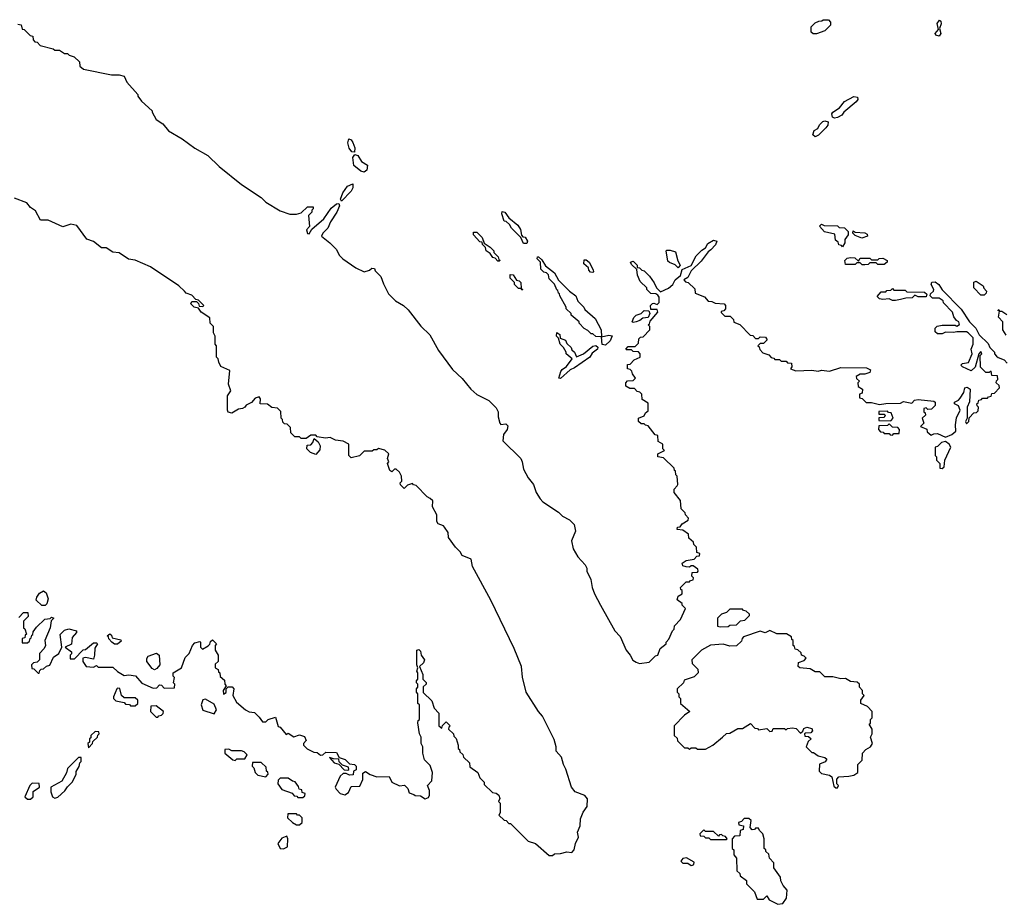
# Model space of a CAD drawing. Extents: x 2737958 to 2903317, y 894217 to 1030017.
# Tile 60 of 123: x 2787297 to 2793410, y 1010118 to 1015610. Entities that reach past the tile are written whole.
import ezdxf

# ---------------------------------------------------------------- set-up
doc = ezdxf.new("R2010")
doc.units = 0

msp = doc.modelspace()

# ---------------------------------------------------------------- linework, layer by layer
at = {"layer": '0CON05XD'}
for points in [[(2787285, 1015582.5), (2787307.5, 1015577.5), (2787311.7, 1015551.7), (2787325, 1015550), (2787361.7, 1015511.7), (2787378.3, 1015508.3), (2787380, 1015485), (2787391.7, 1015471.7), (2787405, 1015470), (2787425, 1015450), (2787505, 1015430), (2787515, 1015420), (2787545, 1015420), (2787575, 1015400), (2787595, 1015400), (2787605, 1015390), (2787635, 1015380), (2787668.3, 1015348.3), (2787671.7, 1015321.7), (2787693, 1015303), (2787868.3, 1015268.3), (2787915, 1015267.5), (2787945, 1015260), (2787961.7, 1015221.7), (2788030, 1015145), (2788030, 1015135), (2788053.6, 1015103.6), (2788120, 1015045), (2788120, 1015035), (2788145, 1014990), (2788185, 1014962.5), (2788220.7, 1014920.7), (2788305, 1014870), (2788385, 1014812.5), (2788465, 1014767.5), (2788535, 1014697.5), (2788675, 1014587.5), (2788796.1, 1014506.1), (2788826.4, 1014476.4), (2788915, 1014423.3), (2788975, 1014402.5), (2789015, 1014402.5), (2789045, 1014410), (2789085, 1014447.5), (2789118.3, 1014448.3), (2789120, 1014435), (2789111.7, 1014428.3), (2789110, 1014415), (2789090, 1014395), (2789097.5, 1014325), (2789077.5, 1014305), (2789085, 1014282.5), (2789095, 1014280), (2789110.7, 1014309.3), (2789185, 1014373.3), (2789230.9, 1014439.1), (2789265, 1014466.2), (2789279.3, 1014469.3), (2789283.8, 1014455), (2789265.6, 1014414.4), (2789226.2, 1014355), (2789210, 1014315), (2789180, 1014285), (2789170, 1014265), (2789222.5, 1014225), (2789262.5, 1014185), (2789283.3, 1014145), (2789303.3, 1014125), (2789385, 1014068.8), (2789436.4, 1014043.6), (2789470, 1014055), (2789483, 1014067), (2789500, 1014065), (2789505, 1014050), (2789540, 1014015), (2789555, 1013970), (2789587, 1013907), (2789630, 1013865), (2789680, 1013835), (2789709.3, 1013809.3), (2789787, 1013707), (2789843, 1013653), (2789896.4, 1013556.4), (2789985, 1013437.5), (2790045, 1013382.5), (2790097.5, 1013315), (2790135, 1013283.3), (2790210, 1013245), (2790255, 1013200), (2790267.5, 1013175), (2790267.5, 1013145), (2790277.5, 1013105), (2790285, 1013097.5), (2790315, 1013101.2), (2790328.8, 1013088.8), (2790324.2, 1013065), (2790300.8, 1013035), (2790296.7, 1012995), (2790407.5, 1012885), (2790417.5, 1012865), (2790425, 1012820), (2790453.3, 1012765), (2790486.2, 1012725), (2790504, 1012675), (2790528.8, 1012635), (2790545, 1012616.7), (2790643, 1012553), (2790667, 1012527), (2790710, 1012505), (2790740, 1012475), (2790747.5, 1012435), (2790723.3, 1012375), (2790732.5, 1012325), (2790762, 1012275), (2790807.5, 1012225), (2790817.5, 1012205), (2790817.5, 1012185), (2790842.5, 1012135), (2790851.2, 1012085), (2790866.1, 1012046.1), (2790902.5, 1011975), (2790992.5, 1011815), (2791025, 1011780), (2791062.5, 1011695), (2791087.5, 1011665), (2791103.6, 1011633.6), (2791125, 1011620), (2791145, 1011612.5), (2791205, 1011620), (2791245, 1011660), (2791260, 1011665), (2791272.5, 1011705), (2791310, 1011735), (2791310, 1011745), (2791327, 1011763), (2791350, 1011815), (2791360, 1011825), (2791363, 1011847), (2791400, 1011885), (2791430, 1011955), (2791410, 1011975), (2791410, 1011985), (2791378.3, 1012008.3), (2791385, 1012030), (2791410, 1012045), (2791410, 1012065), (2791401.7, 1012071.7), (2791400, 1012085), (2791435, 1012120), (2791455, 1012120), (2791461.7, 1012128.3), (2791478.3, 1012131.7), (2791480, 1012145), (2791470, 1012155), (2791471.7, 1012178.3), (2791505, 1012180), (2791510, 1012185), (2791508.3, 1012198.3), (2791478.3, 1012218.3), (2791465, 1012220), (2791455, 1012210), (2791435, 1012212.5), (2791415, 1012220), (2791410, 1012235), (2791435, 1012252.5), (2791485, 1012260), (2791501.7, 1012278.3), (2791518.3, 1012281.7), (2791520, 1012295), (2791501.7, 1012301.7), (2791500, 1012335), (2791481.7, 1012351.7), (2791480, 1012365), (2791451.7, 1012391.7), (2791450, 1012415), (2791415, 1012440), (2791380, 1012445), (2791381.7, 1012458.3), (2791398.3, 1012461.7), (2791410.7, 1012479.3), (2791448.3, 1012501.7), (2791450, 1012515), (2791430, 1012535), (2791428.3, 1012548.3), (2791403, 1012573), (2791400, 1012625), (2791360, 1012675), (2791360, 1012695), (2791380, 1012715), (2791382.5, 1012725), (2791380, 1012775), (2791370, 1012785), (2791368.3, 1012808.3), (2791361.7, 1012811.7), (2791360, 1012825), (2791295, 1012890), (2791260, 1012895), (2791260, 1012915), (2791300, 1012935), (2791290, 1012945), (2791290, 1012975)], [(2792245, 1015522.5), (2792223, 1015523), (2792211.7, 1015531.7), (2792210, 1015565), (2792235, 1015590), (2792258.3, 1015601.7), (2792277, 1015603), (2792285, 1015610), (2792318.3, 1015608.3), (2792330, 1015595), (2792330, 1015575), (2792295, 1015540), (2792245, 1015522.5)], [(2793005, 1015507.5), (2792984, 1015514), (2792981.2, 1015525), (2793001.7, 1015548.3), (2792994.2, 1015585.8), (2793006.7, 1015606.7), (2793015, 1015600), (2793018, 1015585), (2793007.5, 1015555), (2793016.1, 1015523.9), (2793005, 1015507.5)], [(2792355, 1014998.8), (2792344.1, 1015004.1), (2792340, 1015025), (2792346.2, 1015035), (2792386.7, 1015063.3), (2792418.1, 1015101.9), (2792475, 1015132.5), (2792499.5, 1015129.5), (2792500, 1015115), (2792489.7, 1015100.3), (2792414.3, 1015035.7), (2792402, 1015018), (2792375, 1015003.3), (2792355, 1014998.8)], [(2792235, 1014882.5), (2792221.2, 1014895), (2792228.8, 1014921.2), (2792253.3, 1014935), (2792262.7, 1014957.3), (2792283, 1014977), (2792295, 1014982), (2792316, 1014976), (2792313.9, 1014956.1), (2792301.7, 1014938.3), (2792257.5, 1014892.5), (2792235, 1014882.5)], [(2789375, 1014787.5), (2789358.8, 1014788.8), (2789342.7, 1014812.7), (2789334, 1014845), (2789340.7, 1014869.3), (2789355, 1014863.3), (2789365, 1014847.5), (2789377.5, 1014815), (2789375, 1014787.5)], [(2789435, 1014664.2), (2789415, 1014668.8), (2789372.5, 1014705), (2789366.4, 1014753.6), (2789377.5, 1014772.5), (2789396.7, 1014766.7), (2789420.3, 1014730.3), (2789456.1, 1014706.1), (2789452, 1014675), (2789435, 1014664.2)], [(2789295, 1014483.3), (2789290, 1014495), (2789304.4, 1014535.6), (2789333, 1014577), (2789365, 1014590), (2789366, 1014565), (2789356, 1014545), (2789295, 1014483.3)], [(2789845, 1012637.5), (2789827, 1012647), (2789758.3, 1012718.3), (2789741.7, 1012721.7), (2789735, 1012730), (2789705, 1012720), (2789685, 1012700), (2789661.7, 1012721.7), (2789660, 1012735), (2789670, 1012745), (2789667.5, 1012775), (2789655, 1012800), (2789635, 1012820), (2789625, 1012820), (2789607, 1012803), (2789595, 1012810), (2789580, 1012855), (2789590, 1012865), (2789580, 1012885), (2789590, 1012915), (2789565, 1012937.5), (2789525, 1012947.5), (2789515, 1012940), (2789495, 1012940), (2789485, 1012930), (2789435, 1012930), (2789407, 1012903), (2789355, 1012890), (2789340, 1012905), (2789340, 1012975), (2789305, 1012992.5), (2789258.3, 1012998.3), (2789225, 1013016.7), (2789195, 1013012.5), (2789145, 1013020), (2789135, 1013030), (2789105, 1013030), (2789075, 1013010), (2789045, 1013010), (2789035, 1013020), (2789005, 1013020), (2788980, 1013045), (2788978.3, 1013078.3), (2788958.3, 1013098.3), (2788941.7, 1013101.7), (2788931.7, 1013111.7), (2788928.3, 1013128.3), (2788920, 1013135), (2788918.3, 1013178.3), (2788898.3, 1013198.3), (2788863, 1013203), (2788835, 1013222.5), (2788790, 1013225), (2788792.5, 1013255), (2788785, 1013267.5), (2788759.3, 1013260.7), (2788736.4, 1013233.6), (2788703.3, 1013216.7), (2788696, 1013204), (2788680, 1013195), (2788655, 1013192.5), (2788615, 1013166.2), (2788592.3, 1013172.3), (2788586.7, 1013185), (2788587.5, 1013275), (2788607.5, 1013305), (2788593.6, 1013346.4), (2788601.7, 1013431.7), (2788547, 1013457), (2788533, 1013483), (2788530, 1013505), (2788520, 1013515), (2788520, 1013585), (2788510, 1013595), (2788510, 1013645), (2788500, 1013665), (2788500, 1013705), (2788480, 1013725), (2788478.3, 1013758.3), (2788423.6, 1013793.6), (2788408.3, 1013818.3), (2788380, 1013825), (2788360, 1013845), (2788365, 1013860), (2788395, 1013860), (2788408.3, 1013848.3), (2788411.7, 1013831.7), (2788435, 1013830), (2788440, 1013835), (2788408.3, 1013868.3), (2788391.7, 1013871.7), (2788365, 1013900), (2788331.7, 1013911.7), (2788320, 1013925), (2788285, 1013957.5), (2788110, 1014075), (2788015, 1014117.5), (2787973, 1014123), (2787915, 1014162.5), (2787875, 1014167.5), (2787835, 1014192.5), (2787805, 1014193.3), (2787755, 1014232.5), (2787715, 1014247.5), (2787652, 1014332), (2787615, 1014340), (2787565, 1014324), (2787475, 1014366.2), (2787426.1, 1014366.1), (2787395, 1014422.5), (2787365, 1014443.3), (2787342.3, 1014472.3), (2787265, 1014502)], [(2790445, 1014220), (2790425, 1014220), (2790408.3, 1014258.3), (2790350, 1014315), (2790338.3, 1014338.3), (2790317, 1014357), (2790305, 1014360), (2790290, 1014405), (2790291.7, 1014418.3), (2790310, 1014415), (2790335, 1014380), (2790390, 1014335), (2790407, 1014307), (2790411.7, 1014271.7), (2790421.7, 1014261.7), (2790435, 1014260), (2790450, 1014235), (2790445, 1014220)], [(2792405, 1014200), (2792398.3, 1014208.3), (2792381.7, 1014211.7), (2792378.3, 1014228.3), (2792361.7, 1014241.7), (2792358.3, 1014278.3), (2792293, 1014293), (2792261.7, 1014328.3), (2792275, 1014340), (2792292.5, 1014332.5), (2792375, 1014330), (2792385, 1014320), (2792417, 1014317), (2792428.3, 1014308.3), (2792440, 1014295), (2792440, 1014275), (2792420, 1014245), (2792420, 1014225), (2792405, 1014200)], [(2790275, 1014110), (2790265, 1014110), (2790248.3, 1014128.3), (2790235, 1014132.5), (2790218.3, 1014158.3), (2790192.5, 1014175), (2790190, 1014195), (2790170, 1014215), (2790168.3, 1014228.3), (2790155, 1014230), (2790113.9, 1014273.9), (2790115, 1014290), (2790135, 1014290), (2790168.3, 1014258.3), (2790181.7, 1014221.7), (2790218.3, 1014198.3), (2790240, 1014175), (2790240, 1014165), (2790268.3, 1014138.3), (2790271.7, 1014121.7), (2790280, 1014115), (2790275, 1014110)], [(2792525, 1014253.3), (2792485, 1014270), (2792470, 1014285), (2792471.7, 1014298.3), (2792485, 1014290), (2792545, 1014287.5), (2792559.3, 1014279.3), (2792560, 1014265), (2792525, 1014253.3)], [(2791290, 1012975), (2791261.7, 1012991.7), (2791258.3, 1013028.3), (2791241.7, 1013031.7), (2791198.3, 1013088.3), (2791181.7, 1013091.7), (2791175, 1013100), (2791155, 1013100), (2791140, 1013115), (2791140, 1013135), (2791175, 1013150), (2791181.7, 1013168.3), (2791198.3, 1013181.7), (2791198.3, 1013228.3), (2791161.7, 1013251.7), (2791160, 1013285), (2791148.3, 1013298.3), (2791131.7, 1013301.7), (2791115, 1013320), (2791085, 1013320), (2791060, 1013335), (2791060, 1013355), (2791071.7, 1013368.3), (2791105, 1013370), (2791120, 1013385), (2791101.7, 1013411.7), (2791098.3, 1013428.3), (2791088.3, 1013438.3), (2791071.7, 1013441.7), (2791071.7, 1013468.3), (2791088.3, 1013471.7), (2791111.7, 1013498.3), (2791150, 1013515), (2791150, 1013535), (2791138.3, 1013548.3), (2791105, 1013550), (2791095, 1013560), (2791065, 1013560), (2791060, 1013565), (2791075, 1013580), (2791118.3, 1013581.7), (2791138.3, 1013601.7), (2791141.7, 1013628.3), (2791151.7, 1013638.3), (2791168.3, 1013641.7), (2791210, 1013685), (2791210, 1013705), (2791200, 1013715), (2791208.3, 1013721.7), (2791211.7, 1013738.3), (2791260, 1013795), (2791255, 1013810), (2791215, 1013810), (2791213.3, 1013835), (2791225, 1013847.5), (2791235, 1013850), (2791255, 1013842.5), (2791267.5, 1013855), (2791266.7, 1013886.7), (2791260, 1013900), (2791247.5, 1013907.5), (2791215, 1013910), (2791190, 1013935), (2791190, 1013945), (2791150, 1013985), (2791133, 1014023), (2791128.3, 1014058.3), (2791095, 1014090), (2791090, 1014105), (2791105, 1014110), (2791130, 1014085), (2791131.7, 1014071.7), (2791145, 1014070), (2791160, 1014055), (2791175, 1014050), (2791208.3, 1014018.3), (2791237, 1013977), (2791250, 1013945), (2791275, 1013920), (2791325, 1013942.5), (2791352.5, 1013965), (2791366.7, 1013995), (2791398.8, 1014021.2), (2791410.7, 1014059.3), (2791466.7, 1014083.3), (2791497, 1014143), (2791531.5, 1014178.5), (2791555.9, 1014194.1), (2791570, 1014220), (2791605, 1014241.4), (2791626.2, 1014235), (2791617.9, 1014212.1), (2791588.3, 1014181.7), (2791571.2, 1014168.8), (2791528.8, 1014111.2), (2791465, 1014050), (2791445, 1014010), (2791420, 1013995), (2791431.7, 1013981.7), (2791448.3, 1013978.3), (2791488.3, 1013938.3), (2791491.7, 1013911.7), (2791548.3, 1013888.3), (2791571.7, 1013861.7), (2791595, 1013860), (2791615, 1013850), (2791670, 1013845), (2791680, 1013835), (2791680, 1013815), (2791668.3, 1013801.7), (2791651.7, 1013798.3), (2791651.7, 1013791.7), (2791675, 1013770), (2791708.3, 1013768.3), (2791728.3, 1013748.3), (2791731.7, 1013731.7), (2791768.3, 1013718.3), (2791831.7, 1013651.7), (2791848.3, 1013648.3), (2791865, 1013630), (2791885, 1013630), (2791895, 1013640), (2791928.3, 1013638.3), (2791938.3, 1013621.7), (2791915, 1013600), (2791895, 1013600), (2791880, 1013585), (2791888.3, 1013578.3), (2791891.7, 1013561.7), (2791911.7, 1013541.7), (2791948.3, 1013528.3), (2791961.7, 1013511.7), (2791978.3, 1013508.3), (2791985, 1013500), (2792015, 1013500), (2792025, 1013490), (2792055, 1013490), (2792065, 1013480), (2792088.3, 1013478.3), (2792090, 1013455), (2792081.7, 1013441.7), (2792115, 1013430), (2792215, 1013433.3), (2792255, 1013427.5), (2792275, 1013433.3), (2792325, 1013427.5), (2792395, 1013450), (2792555, 1013447.5), (2792580, 1013435), (2792575, 1013420), (2792545, 1013410), (2792515, 1013410), (2792490, 1013395), (2792491.7, 1013381.7), (2792510, 1013365), (2792500, 1013355), (2792501.7, 1013331.7), (2792530, 1013315), (2792528.3, 1013291.7), (2792510, 1013285), (2792511.7, 1013261.7), (2792528.3, 1013258.3), (2792553, 1013233), (2792585, 1013232.5), (2792635, 1013220), (2792675, 1013227.5), (2792765, 1013230), (2792785, 1013240), (2792835, 1013230), (2792853, 1013247), (2792875, 1013252.5), (2792971.7, 1013241.7), (2792980, 1013235), (2792980, 1013215), (2792958.3, 1013191.7), (2792935, 1013190), (2792925, 1013200), (2792910, 1013195), (2792910, 1013175), (2792918.3, 1013168.3), (2792920, 1013155), (2792900, 1013135), (2792910, 1013105), (2792890, 1013085), (2792928.3, 1013068.3), (2792931.7, 1013051.7), (2792955, 1013030), (2792971.7, 1013038.3), (2792995, 1013040), (2793045, 1013017.5), (2793085, 1013033.8), (2793110, 1013055), (2793106, 1013095), (2793112.5, 1013137.5), (2793136.7, 1013185), (2793125, 1013212.5), (2793100, 1013225), (2793100, 1013235), (2793125, 1013246.7), (2793135, 1013260), (2793158, 1013295), (2793165, 1013323.3), (2793179.3, 1013329.3), (2793197.5, 1013315), (2793193.3, 1013236.7), (2793180, 1013205), (2793180, 1013135), (2793170, 1013115), (2793175, 1013100), (2793190, 1013115), (2793191.7, 1013138.3), (2793221.7, 1013168.3), (2793238.3, 1013171.7), (2793248.3, 1013181.7), (2793250, 1013205), (2793241.7, 1013211.7), (2793240, 1013225), (2793248.3, 1013231.7), (2793251.7, 1013248.3), (2793268.3, 1013251.7), (2793275, 1013260), (2793305, 1013260), (2793311.7, 1013268.3), (2793328.3, 1013271.7), (2793331.7, 1013288.3), (2793348.3, 1013291.7), (2793380, 1013325), (2793378.3, 1013338.3), (2793360, 1013355), (2793361.7, 1013368.3), (2793370, 1013375), (2793368.3, 1013398.3), (2793331.7, 1013401.7), (2793328.3, 1013428.3), (2793315, 1013420), (2793295, 1013420), (2793261.7, 1013451.7), (2793260, 1013525), (2793270, 1013535), (2793265, 1013550), (2793252.5, 1013535), (2793228.3, 1013451.7), (2793205, 1013430), (2793150, 1013455), (2793140, 1013465), (2793150, 1013475), (2793188, 1013482), (2793210, 1013535), (2793203.8, 1013565), (2793216.2, 1013595), (2793216.7, 1013635), (2793185, 1013666.7), (2793175, 1013672.5), (2793115, 1013672.5), (2793095, 1013667.5), (2793045, 1013670), (2793025, 1013660), (2792995, 1013660), (2792981.7, 1013671.7), (2792980, 1013695), (2792993, 1013707), (2793025, 1013712.5), (2793105, 1013712.5), (2793115, 1013707.5), (2793131.7, 1013718.3), (2793127.5, 1013735), (2793113.3, 1013743.3), (2793097.5, 1013765), (2793087.5, 1013795), (2793033, 1013853), (2793030, 1013865), (2793005, 1013880), (2792965, 1013880), (2792950, 1013895), (2792951.7, 1013908.3), (2792970, 1013925), (2792972.5, 1013935), (2792956.2, 1013965), (2792960, 1013980), (2792981.7, 1013981.7), (2793003.3, 1013965), (2793023.6, 1013933.6), (2793143, 1013813), (2793193.9, 1013733.9), (2793233.3, 1013695), (2793253.6, 1013653.6), (2793309.3, 1013599.3), (2793320, 1013575), (2793350, 1013545), (2793350, 1013535), (2793361.7, 1013521.7), (2793371.7, 1013511.7), (2793408.3, 1013498.3), (2793428.3, 1013478.3)], [(2791385, 1014070), (2791367, 1014087), (2791331.7, 1014101.7), (2791321.7, 1014111.7), (2791310, 1014175), (2791315, 1014180), (2791335, 1014180), (2791368.3, 1014168.3), (2791383, 1014113), (2791397.5, 1014085), (2791385, 1014070)], [(2790935, 1013590), (2790913, 1013593), (2790910, 1013640), (2790875, 1013642.5), (2790855, 1013660), (2790845, 1013660), (2790825, 1013680), (2790801.7, 1013691.7), (2790770, 1013725), (2790770, 1013735), (2790720, 1013775), (2790720, 1013785), (2790690, 1013815), (2790690, 1013825), (2790650, 1013895), (2790648.3, 1013908.3), (2790641.7, 1013911.7), (2790638.3, 1013928.3), (2790631.7, 1013931.7), (2790618.3, 1013968.3), (2790585, 1014000), (2790580, 1014025), (2790568.3, 1014038.3), (2790551.7, 1014041.7), (2790531.7, 1014061.7), (2790530, 1014105), (2790510, 1014125), (2790511.7, 1014138.3), (2790518.3, 1014138.3), (2790538.3, 1014118.3), (2790561.7, 1014081.7), (2790618, 1014038), (2790641.7, 1013991.7), (2790710, 1013925), (2790750, 1013895), (2790763, 1013863), (2790800, 1013825), (2790805, 1013810), (2790870, 1013755), (2790907.5, 1013685), (2790910, 1013640), (2790955, 1013651.2), (2790976.4, 1013646.4), (2790964.1, 1013615.9), (2790935, 1013590)], [(2790855, 1014040), (2790841.7, 1014041.7), (2790830, 1014055), (2790828.3, 1014068.3), (2790800, 1014095), (2790801.7, 1014118.3), (2790815, 1014120), (2790832.5, 1014105), (2790857, 1014057), (2790860, 1014045), (2790855, 1014040)], [(2792545, 1014087.5), (2792528.3, 1014088.3), (2792515, 1014100), (2792495, 1014100), (2792485, 1014090), (2792425, 1014090), (2792420, 1014115), (2792435, 1014130), (2792455, 1014132.5), (2792481.7, 1014131.7), (2792505, 1014110), (2792515, 1014130), (2792575, 1014130), (2792585, 1014120), (2792625, 1014120), (2792633, 1014127), (2792655, 1014130), (2792682.5, 1014115), (2792682.5, 1014105), (2792665, 1014090), (2792625, 1014090), (2792615, 1014100), (2792575, 1014100), (2792565, 1014090), (2792545, 1014087.5)], [(2790415, 1013930), (2790410, 1013940), (2790395, 1013940), (2790370, 1013965), (2790368.3, 1013978.3), (2790342.5, 1014005), (2790341.7, 1014028.3), (2790360, 1014025), (2790381.7, 1013991.7), (2790398.3, 1013988.3), (2790408.3, 1013978.3), (2790410, 1013940), (2790420, 1013935), (2790415, 1013930)], [(2793285, 1013900), (2793265, 1013900), (2793220, 1013945), (2793220.7, 1013979.3), (2793235, 1013987.5), (2793278.3, 1013958.3), (2793283, 1013943), (2793300, 1013925), (2793298.3, 1013911.7), (2793285, 1013900)], [(2792735, 1013866.7), (2792715, 1013867.5), (2792695, 1013877.5), (2792655, 1013872.5), (2792635, 1013877.5), (2792621.7, 1013891.7), (2792645, 1013920), (2792675, 1013920), (2792681.7, 1013928.3), (2792705, 1013930), (2792715, 1013940), (2792725, 1013930), (2792795, 1013930), (2792805, 1013920), (2792915, 1013917.5), (2792930, 1013905), (2792925, 1013890), (2792875, 1013890), (2792855, 1013900), (2792837, 1013883), (2792798.3, 1013881.7), (2792765, 1013872.5), (2792735, 1013866.7)], [(2791105, 1013730), (2791100, 1013735), (2791109.3, 1013760.7), (2791124.2, 1013775.8), (2791155, 1013786.7), (2791175, 1013803.8), (2791203.3, 1013803.3), (2791210, 1013785), (2791198.3, 1013761.7), (2791165, 1013757.5), (2791148.3, 1013741.7), (2791125, 1013733.3), (2791105, 1013730)], [(2793421.7, 1013651.7), (2793400, 1013685), (2793400, 1013735), (2793373, 1013763), (2793380, 1013800), (2793370, 1013805), (2793375, 1013810), (2793380, 1013800), (2793395, 1013800), (2793425, 1013780)], [(2790655, 1013382), (2790643.8, 1013385), (2790656, 1013425), (2790665, 1013438.8), (2790692.7, 1013457.3), (2790727.5, 1013505), (2790690, 1013535), (2790690, 1013545), (2790672.5, 1013575), (2790652.5, 1013595), (2790641.7, 1013631.7), (2790630, 1013645), (2790631.7, 1013668.3), (2790650, 1013655), (2790651.7, 1013631.7), (2790685, 1013620), (2790695, 1013600), (2790720, 1013575), (2790725, 1013560), (2790742.5, 1013545), (2790755, 1013517.5), (2790797.5, 1013535), (2790856.1, 1013583.9), (2790875, 1013586.2), (2790886.4, 1013576.4), (2790883.8, 1013565), (2790850.8, 1013539.2), (2790836, 1013514), (2790742.3, 1013447.7), (2790714.2, 1013435.8), (2790655, 1013382)], [(2792705, 1013120), (2792720, 1013135), (2792708.3, 1013168.3), (2792691.7, 1013171.7), (2792685, 1013180), (2792631.7, 1013178.3), (2792631.7, 1013161.7), (2792665, 1013160), (2792670, 1013155), (2792665, 1013140), (2792631.7, 1013138.3), (2792631.7, 1013121.7), (2792705, 1013120)], [(2792715, 1013030), (2792725, 1013040), (2792758.3, 1013041.7), (2792760, 1013065), (2792748.3, 1013078.3), (2792715, 1013080), (2792695, 1013100), (2792685, 1013090), (2792631.7, 1013088.3), (2792630, 1013065), (2792641.7, 1013051.7), (2792658.3, 1013048.3), (2792665, 1013040), (2792695, 1013040), (2792701.7, 1013031.7), (2792715, 1013030)], [(2789135, 1012910), (2789101.7, 1012921.7), (2789080, 1012945), (2789081.7, 1012968.3), (2789105, 1012970), (2789117.5, 1012985), (2789125, 1013010), (2789149.3, 1012989.3), (2789163.3, 1012965), (2789160.7, 1012939.3), (2789135, 1012910)], [(2793025, 1012822.5), (2793037, 1012833), (2793040, 1012875), (2793077.5, 1012955), (2793067.5, 1012975), (2793045, 1012990), (2793020, 1012985), (2792995, 1012960), (2792980, 1012955), (2792980, 1012905), (2792990, 1012895), (2792990, 1012875), (2793010, 1012855), (2793010, 1012825), (2793025, 1012822.5)], [(2787291.7, 1011898.3), (2787321.7, 1011928.3), (2787348.3, 1011928.3), (2787350, 1011905), (2787320, 1011875), (2787320, 1011835), (2787328.3, 1011828.3), (2787340, 1011795), (2787331.7, 1011788.3), (2787328.3, 1011771.7), (2787311.7, 1011768.3), (2787311.7, 1011741.7), (2787345, 1011740), (2787358.3, 1011751.7), (2787361.7, 1011768.3), (2787368.3, 1011771.7), (2787371.7, 1011788.3), (2787378.3, 1011791.7), (2787381.7, 1011808.3), (2787401.7, 1011838.3), (2787453, 1011887), (2787487.5, 1011892.5), (2787495, 1011900), (2787510, 1011895), (2787493, 1011877), (2787486.7, 1011835), (2787453.6, 1011756.4), (2787457.5, 1011725), (2787450, 1011705), (2787420, 1011675), (2787420, 1011635), (2787405, 1011620), (2787383, 1011617), (2787370, 1011605), (2787371.7, 1011581.7), (2787385, 1011580), (2787411.7, 1011551.7), (2787418.3, 1011551.7), (2787421.7, 1011568.3), (2787431.7, 1011578.3), (2787445, 1011580), (2787463, 1011597), (2787485, 1011602.5), (2787507, 1011653), (2787540, 1011675), (2787560, 1011715), (2787548.3, 1011791.7), (2787575, 1011820), (2787603, 1011827), (2787650, 1011815), (2787650, 1011805), (2787622.5, 1011775), (2787618.3, 1011731.7), (2787580, 1011715), (2787620, 1011685), (2787618.3, 1011671.7), (2787610, 1011665), (2787611.7, 1011641.7), (2787638.3, 1011641.7), (2787691.7, 1011698.3), (2787705, 1011700), (2787755, 1011740), (2787775, 1011740), (2787780, 1011735), (2787763, 1011707), (2787762.5, 1011665), (2787755, 1011640), (2787705, 1011650), (2787690, 1011645), (2787690, 1011625), (2787710, 1011595), (2787755, 1011590), (2787775, 1011600), (2787785, 1011590), (2787875, 1011590), (2787903.6, 1011563.6), (2787945, 1011537.5), (2787975, 1011543.3), (2788017, 1011537), (2788055, 1011490), (2788125, 1011460), (2788148.3, 1011461.7), (2788165, 1011480), (2788178.3, 1011478.3), (2788195, 1011460), (2788258.3, 1011461.7), (2788260, 1011485), (2788252.5, 1011492.5), (2788257.5, 1011525), (2788250, 1011535), (2788250, 1011555), (2788302.5, 1011585), (2788325, 1011650), (2788350, 1011675), (2788370, 1011725), (2788385, 1011740), (2788415, 1011750), (2788420, 1011745), (2788420, 1011715), (2788431.7, 1011701.7), (2788468.3, 1011721.7), (2788478.3, 1011731.7), (2788481.7, 1011748.3), (2788495, 1011760), (2788520, 1011735), (2788510, 1011725), (2788510, 1011695), (2788530, 1011665), (2788530, 1011625), (2788511.7, 1011608.3), (2788510, 1011585), (2788530, 1011575), (2788531.7, 1011561.7), (2788540, 1011555), (2788541.7, 1011531.7), (2788568.3, 1011508.3), (2788570, 1011485), (2788580, 1011475), (2788560, 1011445), (2788561.7, 1011421.7), (2788578.3, 1011431.7), (2788580, 1011455), (2788591.7, 1011468.3), (2788617, 1011467), (2788627.5, 1011455), (2788620, 1011415), (2788643.6, 1011373.6), (2788700, 1011325), (2788723, 1011313), (2788755, 1011307.5), (2788785, 1011280), (2788805, 1011250), (2788825, 1011250), (2788840, 1011265), (2788885, 1011280), (2788901.7, 1011221.7), (2788915, 1011217.5), (2788951.7, 1011171.7), (2788965, 1011180), (2788998.3, 1011158.3), (2789035, 1011168.8), (2789065, 1011160), (2789076.7, 1011135), (2789060, 1011115), (2789060, 1011105), (2789083, 1011083), (2789123, 1011063), (2789145, 1011060), (2789165, 1011042.5), (2789180, 1011045), (2789198.3, 1011061.7), (2789265, 1011060), (2789280, 1011030), (2789317, 1011017), (2789345, 1010990), (2789375, 1010986), (2789386.7, 1010975), (2789387, 1010953), (2789370, 1010945), (2789368.3, 1010921.7), (2789345, 1010920), (2789325, 1010930), (2789305, 1010930), (2789286.4, 1010913.6), (2789256.7, 1010845), (2789261.7, 1010831.7), (2789286.4, 1010806.4), (2789315, 1010797.5), (2789338, 1010812), (2789355, 1010850), (2789408.3, 1010851.7), (2789427, 1010893), (2789428.3, 1010931.7), (2789445, 1010942.5), (2789473, 1010923), (2789515, 1010910), (2789591.7, 1010911.7), (2789607.5, 1010875), (2789655, 1010852.5), (2789687, 1010857), (2789707, 1010837), (2789715, 1010810), (2789745, 1010800), (2789753, 1010793), (2789785, 1010790), (2789815, 1010772.5), (2789835, 1010780), (2789842.5, 1010795), (2789842.5, 1010825), (2789830, 1010855), (2789856.7, 1010885), (2789860, 1010935), (2789845, 1010980), (2789810, 1011015), (2789800, 1011055), (2789800, 1011095), (2789790, 1011115), (2789790, 1011155), (2789780, 1011175), (2789770, 1011245), (2789771.7, 1011258.3), (2789780, 1011265), (2789780, 1011355), (2789770, 1011365), (2789770, 1011425), (2789760, 1011435), (2789760, 1011455), (2789770, 1011465), (2789770, 1011485), (2789761.7, 1011491.7), (2789760, 1011505), (2789770, 1011515), (2789770, 1011555), (2789762.5, 1011565), (2789770, 1011585), (2789762.5, 1011605), (2789762.5, 1011695), (2789775, 1011700), (2789785, 1011690), (2789790, 1011665), (2789810, 1011635), (2789805, 1011617.5), (2789780, 1011595), (2789800, 1011545), (2789800, 1011515), (2789820, 1011495), (2789820, 1011485), (2789803, 1011467), (2789803, 1011433), (2789855, 1011380), (2789870, 1011335), (2789900, 1011305), (2789900, 1011225), (2789918.3, 1011211.7), (2789921.7, 1011228.3), (2789945, 1011250), (2789970, 1011225), (2789961.7, 1011218.3), (2789960, 1011205), (2789990, 1011175), (2789991.7, 1011161.7), (2790007, 1011147), (2790020, 1011105), (2790020, 1011085), (2790028.3, 1011078.3), (2790030, 1011065), (2790048.3, 1011048.3), (2790051.7, 1011031.7), (2790090, 1010995), (2790091.7, 1010971.7), (2790142.5, 1010935), (2790153, 1010903), (2790180, 1010875), (2790181.7, 1010861.7), (2790231.7, 1010811.7), (2790255, 1010807.5), (2790272.5, 1010795), (2790277.5, 1010775), (2790270, 1010755), (2790280, 1010745), (2790280, 1010685), (2790271.7, 1010671.7), (2790305, 1010640), (2790317, 1010637), (2790335, 1010620), (2790345, 1010620), (2790455, 1010510), (2790500, 1010495), (2790585, 1010420), (2790605, 1010420), (2790618.3, 1010431.7), (2790655, 1010432.5), (2790695, 1010442.5), (2790725, 1010440), (2790740, 1010455), (2790747.5, 1010495), (2790767.5, 1010535), (2790760, 1010565), (2790777.5, 1010605), (2790778.3, 1010648.3), (2790795, 1010690), (2790820, 1010725), (2790821.7, 1010771.7), (2790805, 1010792.5), (2790746.4, 1010816.4), (2790723.3, 1010845), (2790687, 1010957), (2790672.5, 1010985), (2790661.7, 1011031.7), (2790628.3, 1011068.3), (2790627.5, 1011095), (2790615, 1011140), (2790542.5, 1011285), (2790517.5, 1011315), (2790442.5, 1011435), (2790418.3, 1011528.3), (2790412.5, 1011595), (2790366.7, 1011705), (2790223.3, 1012005), (2790107.5, 1012215), (2790100.7, 1012260.7), (2790043.6, 1012283.6), (2790032.5, 1012305), (2790002.5, 1012335), (2789960, 1012395), (2789957.5, 1012425), (2789935, 1012460), (2789928.3, 1012468.3), (2789895, 1012480), (2789887.5, 1012495), (2789886.4, 1012536.4), (2789860, 1012585), (2789861.7, 1012621.7), (2789845, 1012637.5)], [(2787455, 1011972.5), (2787435, 1011972.5), (2787400, 1012005), (2787403.8, 1012025), (2787420.9, 1012049.1), (2787445, 1012064), (2787462.1, 1012052.1), (2787473.8, 1012015), (2787466.2, 1011983.8), (2787455, 1011972.5)], [(2791645, 1011840), (2791695, 1011842.5), (2791705, 1011850), (2791747.5, 1011852.5), (2791771.7, 1011878.3), (2791798.3, 1011881.7), (2791828.3, 1011911.7), (2791828.3, 1011918.3), (2791808.3, 1011938.3), (2791791.7, 1011941.7), (2791785, 1011950), (2791705, 1011950), (2791685, 1011930), (2791655, 1011920), (2791630, 1011895), (2791630, 1011845), (2791645, 1011840)], [(2787905, 1011732.5), (2787885, 1011733.3), (2787870, 1011745), (2787850, 1011765), (2787848.3, 1011778.3), (2787840, 1011785), (2787857, 1011797), (2787868.3, 1011788.3), (2787871.7, 1011771.7), (2787925, 1011760), (2787928.3, 1011751.7), (2787905, 1011732.5)], [(2792375, 1010840), (2792380, 1010855), (2792370, 1010865), (2792370, 1010895), (2792381.7, 1010908.3), (2792445, 1010912.5), (2792475, 1010920), (2792500, 1010935), (2792500, 1010985), (2792527, 1011013), (2792530, 1011055), (2792550.7, 1011079.3), (2792580, 1011095), (2792592.5, 1011115), (2792580, 1011155), (2792590, 1011175), (2792590, 1011205), (2792570, 1011235), (2792578.3, 1011241.7), (2792580, 1011265), (2792590, 1011275), (2792590, 1011315), (2792560, 1011345), (2792520, 1011365), (2792520, 1011385), (2792540, 1011415), (2792530, 1011425), (2792530, 1011445), (2792510, 1011465), (2792510, 1011485), (2792497, 1011497), (2792455, 1011500), (2792425, 1011520), (2792395, 1011517.5), (2792345, 1011530), (2792295, 1011530), (2792265, 1011560), (2792235, 1011560), (2792205, 1011580), (2792140, 1011585), (2792130, 1011595), (2792131.7, 1011618.3), (2792168.3, 1011631.7), (2792180, 1011645), (2792168.3, 1011658.3), (2792150, 1011665), (2792148.3, 1011678.3), (2792128.3, 1011698.3), (2792111.7, 1011701.7), (2792108.3, 1011718.3), (2792100, 1011725), (2792100, 1011755), (2792091.7, 1011761.7), (2792088.3, 1011778.3), (2792057, 1011797), (2791997, 1011797), (2791955, 1011817.5), (2791925, 1011803.8), (2791895, 1011812.5), (2791791.7, 1011778.3), (2791781.7, 1011768.3), (2791778.3, 1011751.7), (2791747, 1011723), (2791705, 1011720), (2791665, 1011732.5), (2791585, 1011727.5), (2791530, 1011695), (2791470, 1011635), (2791471.7, 1011611.7), (2791508.3, 1011578.3), (2791510, 1011555), (2791485, 1011530), (2791421.7, 1011508.3), (2791418.3, 1011491.7), (2791380, 1011455), (2791380, 1011435), (2791390, 1011425), (2791390, 1011405), (2791400, 1011395), (2791400, 1011365), (2791457.5, 1011315), (2791425, 1011292.5), (2791360, 1011225), (2791360, 1011165), (2791378.3, 1011148.3), (2791381.7, 1011131.7), (2791425, 1011090), (2791445, 1011090), (2791455, 1011080), (2791465, 1011090), (2791495, 1011090), (2791505, 1011080), (2791555, 1011080), (2791600, 1011105), (2791660, 1011155), (2791685, 1011177.5), (2791705, 1011180), (2791755, 1011210), (2791785, 1011210), (2791835, 1011240), (2791861.7, 1011211.7), (2791878.3, 1011208.3), (2791885, 1011200), (2791935, 1011210), (2791955, 1011190), (2791968.3, 1011191.7), (2791975, 1011210), (2792045, 1011210), (2792055, 1011200), (2792065, 1011210), (2792095, 1011212.5), (2792118.3, 1011208.3), (2792145, 1011180), (2792158.3, 1011191.7), (2792165, 1011210), (2792185, 1011217.5), (2792215, 1011210), (2792220, 1011195), (2792208.3, 1011181.7), (2792175, 1011180), (2792170, 1011175), (2792171.7, 1011161.7), (2792195, 1011160), (2792210, 1011145), (2792191.7, 1011128.3), (2792180, 1011095), (2792215, 1011060), (2792225, 1011060), (2792255, 1011040), (2792295, 1011030), (2792308.3, 1011018.3), (2792298.3, 1011001.7), (2792261.7, 1010988.3), (2792260, 1010945), (2792275, 1010930), (2792325, 1010920), (2792338.3, 1010908.3), (2792351.7, 1010851.7), (2792365, 1010840), (2792375, 1010840)], [(2788135, 1011572.5), (2788120.7, 1011580.7), (2788087.5, 1011625), (2788087, 1011643), (2788095, 1011657.5), (2788146.7, 1011676.7), (2788162.5, 1011665), (2788167.5, 1011605), (2788149.3, 1011580.7), (2788135, 1011572.5)], [(2788015, 1011350), (2788030, 1011365), (2788030, 1011385), (2788015, 1011400), (2787945, 1011400), (2787930, 1011415), (2787918.3, 1011458.3), (2787905, 1011460), (2787900, 1011455), (2787880, 1011405), (2787880, 1011395), (2787895, 1011380), (2787945, 1011370), (2787955, 1011360), (2787978.3, 1011358.3), (2787985, 1011350), (2788015, 1011350)], [(2788155, 1011280), (2788161.7, 1011288.3), (2788178.3, 1011291.7), (2788188.3, 1011301.7), (2788190, 1011315), (2788145, 1011350), (2788111.7, 1011348.3), (2788110, 1011315), (2788145, 1011280), (2788155, 1011280)], [(2788505, 1011300), (2788520, 1011325), (2788505, 1011360), (2788451.7, 1011391.7), (2788433.6, 1011386.4), (2788423.8, 1011355), (2788435, 1011322.5), (2788505, 1011300)], [(2787725, 1011090), (2787750, 1011115), (2787751.7, 1011128.3), (2787780, 1011155), (2787781.7, 1011168.3), (2787790, 1011175), (2787788.3, 1011188.3), (2787765, 1011190), (2787740, 1011165), (2787738.3, 1011151.7), (2787730, 1011145), (2787730, 1011125), (2787720, 1011115), (2787725, 1011090)], [(2788635, 1011010), (2788645, 1011020), (2788695, 1011020), (2788710, 1011045), (2788690, 1011065), (2788675, 1011070), (2788615, 1011070), (2788595, 1011080), (2788571.7, 1011078.3), (2788570, 1011055), (2788620, 1011015), (2788635, 1011010)], [(2787515, 1010777.5), (2787535, 1010782.5), (2787578.3, 1010821.7), (2787593.3, 1010846.7), (2787622.5, 1010875), (2787647, 1010923), (2787648.3, 1010941.7), (2787667, 1010973), (2787670, 1010995), (2787680, 1011005), (2787678.3, 1011028.3), (2787661.7, 1011028.3), (2787595, 1010960), (2787587, 1010933), (2787558.3, 1010881.7), (2787490, 1010845), (2787490, 1010815), (2787500, 1010785), (2787515, 1010777.5)], [(2788825, 1010910), (2788840, 1010925), (2788838.3, 1010938.3), (2788830, 1010945), (2788828.3, 1010968.3), (2788797, 1010997), (2788741.7, 1010998.3), (2788740, 1010975), (2788750, 1010965), (2788760, 1010935), (2788775, 1010920), (2788825, 1010910)], [(2789335, 1010950), (2789340, 1010955), (2789338.3, 1010968.3), (2789301.7, 1010981.7), (2789281.7, 1011001.7), (2789278.3, 1011018.3), (2789245, 1011020), (2789221.7, 1011028.3), (2789250, 1010995), (2789278.3, 1010988.3), (2789311.7, 1010951.7), (2789335, 1010950)], [(2787365, 1010770), (2787380, 1010785), (2787381.7, 1010818.3), (2787420, 1010845), (2787418.3, 1010868.3), (2787375, 1010870), (2787360, 1010855), (2787330, 1010785), (2787345, 1010770), (2787365, 1010770)], [(2789055, 1010780), (2789068.3, 1010791.7), (2789070, 1010805), (2789051.7, 1010811.7), (2789048.3, 1010828.3), (2789031.7, 1010831.7), (2789028.3, 1010848.3), (2789008.3, 1010878.3), (2788991.7, 1010881.7), (2788965, 1010900), (2788915, 1010900), (2788901.7, 1010888.3), (2788900, 1010865), (2788925, 1010830), (2788988.3, 1010808.3), (2789001.7, 1010791.7), (2789018.3, 1010788.3), (2789025, 1010780), (2789055, 1010780)], [(2789035, 1010610), (2789050, 1010625), (2789050, 1010655), (2789035, 1010670), (2789021.7, 1010671.7), (2789015, 1010680), (2788961.7, 1010678.3), (2788960, 1010655), (2788990, 1010625), (2789015, 1010610), (2789035, 1010610)], [(2792005, 1010117.5), (2792035, 1010122.5), (2792057.5, 1010155), (2792062.5, 1010205), (2792037.5, 1010235), (2792023, 1010263), (2792020, 1010285), (2791980, 1010345), (2791980, 1010375), (2791953, 1010403), (2791948.3, 1010428.3), (2791930, 1010445), (2791930, 1010455), (2791920, 1010465), (2791920, 1010525), (2791910, 1010555), (2791890, 1010575), (2791885, 1010590), (2791865, 1010590), (2791858.3, 1010581.7), (2791845, 1010580), (2791832.5, 1010595), (2791838.3, 1010638.3), (2791825, 1010650), (2791795, 1010650), (2791778.3, 1010631.7), (2791760, 1010625), (2791761.7, 1010611.7), (2791790, 1010605), (2791788.3, 1010581.7), (2791770, 1010575), (2791768.3, 1010541.7), (2791735, 1010540), (2791720, 1010525), (2791720, 1010465), (2791730, 1010455), (2791730, 1010425), (2791747.5, 1010405), (2791750, 1010325), (2791768.3, 1010308.3), (2791770, 1010295), (2791810, 1010265), (2791810, 1010245), (2791860, 1010195), (2791875, 1010150), (2791915, 1010150), (2791935, 1010170), (2791950, 1010145), (2792005, 1010117.5)], [(2791685, 1010520), (2791690, 1010525), (2791678.3, 1010538.3), (2791661.7, 1010541.7), (2791655, 1010550), (2791641.7, 1010548.3), (2791635, 1010540), (2791605, 1010570), (2791555, 1010570), (2791545, 1010580), (2791520, 1010555), (2791521.7, 1010541.7), (2791545, 1010540), (2791555, 1010530), (2791575, 1010530), (2791585, 1010520), (2791685, 1010520)], [(2788935, 1010462.5), (2788960, 1010475), (2788962.5, 1010525), (2788955, 1010540), (2788925, 1010527.5), (2788900, 1010495), (2788913.6, 1010463.6), (2788935, 1010462.5)], [(2791465, 1010357.5), (2791475, 1010360), (2791482.5, 1010365), (2791485, 1010380), (2791436.4, 1010406.4), (2791415, 1010402.5), (2791402.5, 1010385), (2791413.6, 1010373.6), (2791445, 1010372.5), (2791465, 1010357.5)]]:
    msp.add_lwpolyline(points, dxfattribs=at)

doc.saveas('drawing.dxf')
